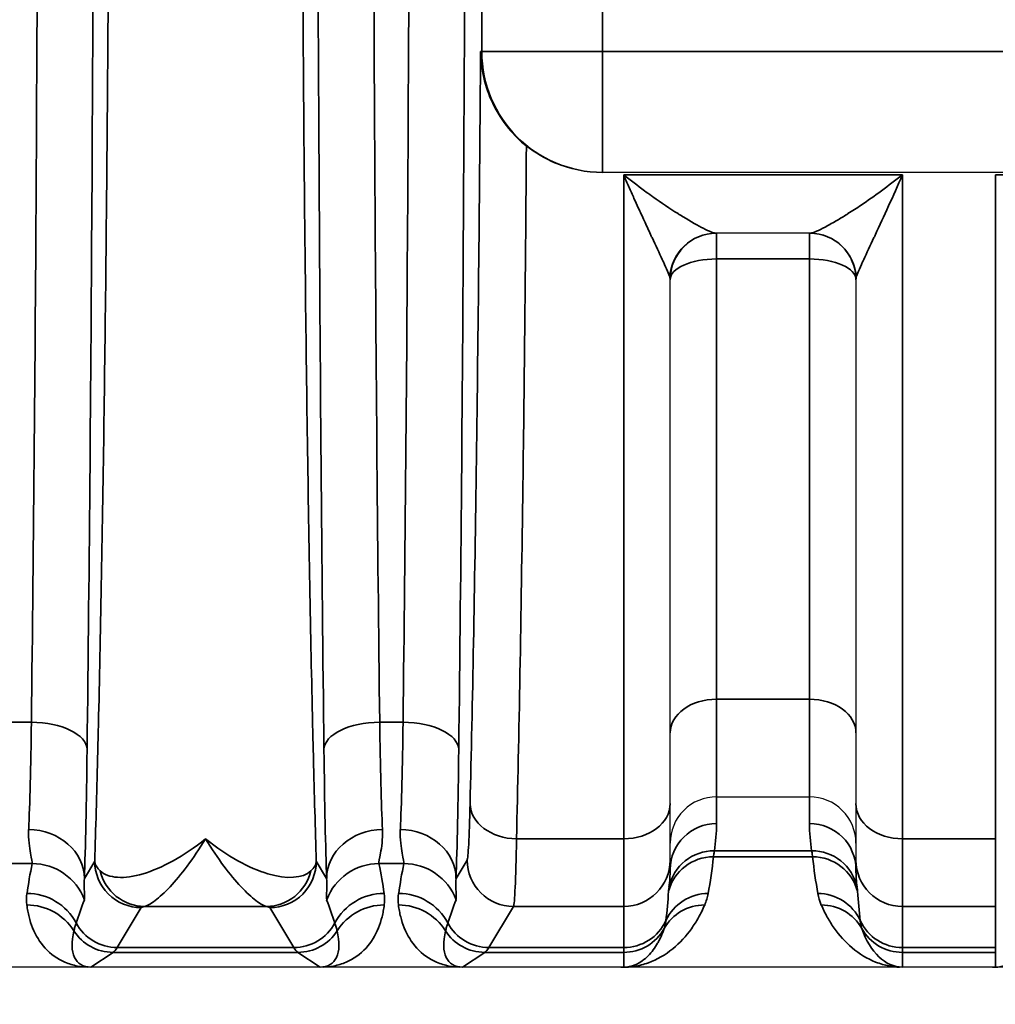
# Model space of a CAD drawing. Header units: millimetres. Extents: x 399 to 6233, y -1870 to 1602.
# Tile 228 of 256: x 6055 to 6066, y -533 to -522. Entities that reach past the tile are written whole.
import ezdxf

# ---------------------------------------------------------------- set-up
doc = ezdxf.new("R2010")
doc.units = ezdxf.units.MM
for name, color, linetype, lineweight in [('AM_5', 3, 'Continuous', 25), ('可見 (ISO)', 7, 'Continuous', 25), ('窄部可見 (ISO)', 7, 'Continuous', 35)]:
    doc.layers.add(name, color=color, linetype=linetype, lineweight=lineweight)
doc.styles.add('尺寸標註', font='romans.shx', dxfattribs={"bigfont": 'CHINESET.SHX'})
doc.dimstyles.new('CNS1$0', dxfattribs={"dimtxt": 2.5, "dimasz": 2.5, "dimexe": 1, "dimexo": 1, "dimgap": 1.5, "dimtad": 1, "dimtoh": 1, "dimdec": 1, "dimdsep": 46, "dimtxsty": '尺寸標註', "dimcen": 0, "dimclrd": 2, "dimclre": 2, "dimclrt": 1, "dimadec": 0, "dimazin": 2, "dimtp": 0.1, "dimtm": 0.1, "dimtfac": 0.71, "dimtdec": 1, "dimtmove": 0, "dimatfit": 0, "dimfxl": 0, "dimlwd": 13, "dimlwe": 13, "dimarcsym": 0})

# ---------------------------------------------------------------- blocks, each defined once
blk = doc.blocks.new('*D346')
at = {"layer": 'AM_5', "color": 2, "lineweight": 13}
for p, q in [((6110.218, -518.066), (6110.218, -550.64)), ((5949.518, -534.298), (5949.518, -550.64)), ((6107.718, -549.64), (5952.018, -549.64))]:
    blk.add_line(p, q, dxfattribs=at)
at = {"layer": 'AM_5', "color": 2, "lineweight": -2}
for points in [[(5952.018, -549.224), (5952.018, -550.057), (5949.518, -549.64)], [(6107.718, -549.224), (6107.718, -550.057), (6110.218, -549.64)]]:
    blk.add_solid(points, dxfattribs=at)
at = {"layer": 'Defpoints', "color": 0, "lineweight": -2}
for p in [(6110.218, -517.066), (5949.518, -533.298), (5949.518, -549.64)]:
    blk.add_point(p, dxfattribs=at)
at = {"layer": 'AM_5', "color": 1, "insert": (6037.096, -546.89), "char_height": 2.5, "attachment_point": 5, "style": '尺寸標註'}
blk.add_mtext('160.7', dxfattribs=at)

msp = doc.modelspace()

# ---------------------------------------------------------------- linework, layer by layer
at = {"layer": '可見 (ISO)'}
for p, q in [((6061.541, -523.91), (6061.529, -523.91)), ((6072.995, -523.91), (6061.541, -523.91)), ((6063.774, -524.566), (6062.762, -524.566)), ((6062.268, -530.706), (6062.268, -525.066)), ((6064.268, -525.066), (6064.268, -530.706)), ((6062.768, -530.632), (6063.768, -530.632)), ((6062.268, -531.313), (6062.268, -530.706)), ((6064.268, -530.706), (6064.268, -531.313)), ((6062.268, -531.313), (6062.268, -531.416)), ((6064.268, -531.416), (6064.268, -531.313)), ((6094.268, -532.466), (5989.768, -532.466))]:
    msp.add_line(p, q, dxfattribs=at)
for centre, radius, start, end in [((6062.768, -525.066), 0.5, 90, 180), ((6063.768, -525.066), 0.5, 0, 90), ((6063.683, -527.566), 3, 119.0342, 119.0345)]:
    msp.add_arc(centre, radius, start, end, dxfattribs=at)
for centre, major_axis, ratio, start_param, end_param in [((6061.734, -532.466), (-0.0458, 0), 0.011785, 1.608083, 2.388729), ((6065.735, -532.466), (-0.0445, 0), 0.011575, 1.588559, 2.388366)]:
    msp.add_ellipse(centre, major_axis=major_axis, ratio=ratio, start_param=start_param, end_param=end_param, dxfattribs=at)
for points, knots in [([(6060.228, -522.61), (6060.228, -522.612), (6060.228, -522.614), (6060.229, -522.707), (6060.239, -522.799), (6060.281, -522.984), (6060.313, -523.077), (6060.402, -523.263), (6060.46, -523.354), (6060.587, -523.508), (6060.652, -523.572), (6060.721, -523.627)], [-0.000535, -0.000535, -0.000535, -0.000535, 0, 0, 0.0290077, 0.0290077, 0.0592099, 0.0592099, 0.0917988, 0.0917988, 0.1194025, 0.1194025, 0.1194025, 0.1194025]), ([(6061.529, -523.91), (6061.364, -523.91), (6061.188, -523.877), (6060.917, -523.763), (6060.813, -523.7), (6060.721, -523.627)], [0, 0, 0, 0, 0.04960186, 0.04960186, 0.08439113, 0.08439113, 0.08439113, 0.08439113]), ([(6062.768, -530.632), (6062.636, -530.632), (6062.506, -530.686), (6062.414, -530.778), (6062.322, -530.87), (6062.268, -531.001), (6062.268, -531.131)], [0, 0, 0, 0, 0.0003907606, 0.0003907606, 0.0003907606, 0.0007815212, 0.0007815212, 0.0007815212, 0.0007815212]), ([(6064.268, -531.131), (6064.268, -531), (6064.213, -530.87), (6064.121, -530.778), (6064.029, -530.686), (6063.9, -530.632), (6063.768, -530.632)], [-0.0000151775, -0.0000151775, -0.0000151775, -0.0000151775, 0.0003793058, 0.0003793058, 0.0003793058, 0.0007737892, 0.0007737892, 0.0007737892, 0.0007737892]), ([(6056.035, -532.466), (6056.031, -532.466), (6056.026, -532.466), (6056.02, -532.466), (6056.013, -532.466), (6056.006, -532.466), (6055.999, -532.466)], [-0.00000491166, -0.00000491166, -0.00000491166, -0.00000491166, 0.00001268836, 0.00001268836, 0.00001268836, 0.00003478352, 0.00003478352, 0.00003478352, 0.00003478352]), ([(6058.537, -532.466), (6058.53, -532.466), (6058.522, -532.466), (6058.516, -532.466), (6058.51, -532.466), (6058.505, -532.466), (6058.501, -532.466)], [0.00000000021, 0.00000000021, 0.00000000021, 0.00000000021, 0.00002113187, 0.00002113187, 0.00002113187, 0.0000394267, 0.0000394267, 0.0000394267, 0.0000394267]), ([(6060.035, -532.466), (6060.029, -532.466), (6060.023, -532.466), (6060.016, -532.466), (6060.01, -532.466), (6060.004, -532.466), (6059.999, -532.466)], [-0.00000491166, -0.00000491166, -0.00000491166, -0.00000491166, 0.00001772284, 0.00001772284, 0.00001772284, 0.00003506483, 0.00003506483, 0.00003506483, 0.00003506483]), ([(6064.768, -532.466), (6064.763, -532.466), (6064.758, -532.466), (6064.752, -532.466), (6064.746, -532.466), (6064.741, -532.466), (6064.736, -532.466)], [-0.00000448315, -0.00000448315, -0.00000448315, -0.00000448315, 0.00001417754, 0.00001417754, 0.00001417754, 0.00002981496, 0.00002981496, 0.00002981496, 0.00002981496])]:
    msp.add_open_spline(points, degree=3, knots=knots, dxfattribs=at)
at = {"layer": '窄部可見 (ISO)'}
for p, q in [((6060.241, -522.61), (6060.241, -511.522)), ((6061.541, -511.522), (6061.541, -522.61)), ((6060.228, -522.61), (6060.241, -522.61)), ((6061.541, -522.61), (6060.241, -522.61)), ((6061.541, -522.61), (6072.995, -522.61)), ((6061.541, -523.91), (6061.541, -522.61)), ((6061.768, -523.937), (6064.768, -523.937)), ((6061.768, -523.937), (6061.768, -531.084)), ((6064.768, -531.084), (6064.768, -523.937)), ((6065.768, -523.937), (6065.768, -531.084)), ((6065.768, -523.937), (6068.768, -523.937)), ((6062.768, -524.842), (6062.768, -524.566)), ((6063.768, -524.842), (6063.768, -524.566)), ((6063.768, -524.842), (6062.768, -524.842)), ((6062.768, -529.582), (6062.768, -524.842)), ((6063.768, -524.842), (6063.768, -529.582)), ((6062.768, -529.582), (6063.768, -529.582)), ((6062.768, -530.632), (6062.768, -529.582)), ((6063.768, -529.582), (6063.768, -530.632)), ((6055.142, -529.828), (6055.393, -529.828)), ((6059.142, -529.828), (6059.393, -529.828)), ((6062.768, -530.632), (6062.768, -530.92)), ((6063.768, -530.92), (6063.768, -530.632)), ((6060.615, -531.084), (6061.768, -531.084)), ((6061.768, -531.084), (6061.768, -531.813)), ((6064.768, -531.084), (6065.768, -531.084)), ((6064.768, -531.813), (6064.768, -531.084)), ((6065.768, -531.084), (6065.768, -531.813)), ((6062.744, -531.215), (6063.791, -531.215)), ((6055.402, -531.351), (6055.134, -531.351)), ((6055.964, -531.511), (6056.075, -531.326)), ((6058.46, -531.326), (6058.571, -531.511)), ((6059.402, -531.351), (6059.134, -531.351)), ((6059.964, -531.511), (6060.083, -531.313)), ((6063.801, -531.278), (6062.734, -531.278)), ((6056.575, -531.825), (6056.317, -532.256)), ((6057.924, -531.813), (6056.611, -531.813)), ((6058.218, -532.256), (6057.96, -531.825)), ((6060.583, -531.813), (6060.317, -532.256)), ((6061.768, -531.813), (6060.583, -531.813)), ((6061.768, -532.256), (6061.768, -531.813)), ((6065.768, -531.813), (6064.768, -531.813)), ((6064.768, -531.813), (6064.768, -532.256)), ((6065.768, -532.256), (6065.768, -531.813)), ((6056.273, -532.307), (6056.035, -532.466)), ((6058.262, -532.307), (6056.273, -532.307)), ((6056.317, -532.256), (6058.218, -532.256)), ((6058.501, -532.466), (6058.262, -532.307)), ((6060.273, -532.307), (6060.035, -532.466)), ((6061.768, -532.307), (6060.273, -532.307)), ((6060.317, -532.256), (6061.768, -532.256)), ((6061.768, -532.256), (6061.768, -532.307)), ((6061.768, -532.466), (6061.768, -532.307)), ((6064.768, -532.256), (6065.768, -532.256)), ((6064.768, -532.307), (6064.768, -532.256)), ((6065.768, -532.307), (6064.768, -532.307)), ((6064.768, -532.307), (6064.768, -532.466)), ((6065.768, -532.256), (6065.768, -532.307)), ((6065.768, -532.466), (6065.768, -532.307))]:
    msp.add_line(p, q, dxfattribs=at)
for centre, major_axis, ratio, start_param, end_param in [((6054.908, -517.066), (0, -26), 0.02143, 1.057724, 1.570796), ((6058.908, -517.066), (0, -26), 0.02143, 1.057724, 1.570796), ((6061.541, -522.61), (0, -1.3), 0.999781, 4.712389, 6.283185), ((6062.762, -525.066), (0, 0.5), 0.995128, 0, 1.522394), ((6063.774, -525.066), (0, 0.5), 0.995128, 4.760791, 6.283185), ((6062.768, -525.066), (-0.5, 0), 0.448818, 4.712389, 6.283185), ((6063.768, -525.066), (0.5, 0), 0.448818, 0, 1.570796), ((6062.768, -529.943), (-0.5, 0), 0.722416, 4.712389, 6.283185), ((6063.768, -529.943), (0.5, 0), 0.722416, 0, 1.570796), ((6055.338, -528.754), (-0.007, -2.58), 0.02502, 0.526295, 1.141522), ((6055.393, -530.123), (0.6, -0.007), 0.49083, 0.024039, 1.576589), ((6059.142, -530.123), (-0.6, -0.007), 0.49083, 4.706597, 6.259146), ((6059.198, -528.754), (0.007, -2.58), 0.02502, 5.141663, 5.756891), ((6059.338, -528.754), (-0.007, -2.58), 0.02502, 0.526295, 1.141522), ((6059.393, -530.123), (0.6, -0.007), 0.49083, 0.024039, 1.576589), ((6055.937, -528.834), (0.007, 3.096), 0.02085, 3.667868, 4.283101), ((6058.598, -528.834), (-0.007, 3.096), 0.02085, 2.000085, 2.615317), ((6059.937, -528.834), (0.007, 3.096), 0.02085, 3.667868, 4.283101), ((6060.084, -529.204), (-0.003, -2.11), 0.022449, 0.037453, 0.779212), ((6060.615, -530.706), (-0.5, 0.012), 0.756341, 0.032019, 1.589117), ((6061.768, -530.706), (0.5, 0), 0.756436, 4.712389, 6.283185), ((6064.768, -530.706), (-0.5, 0), 0.756436, 0, 1.570796), ((6062.768, -531.416), (-0.5, 0), 0.991894, 4.712389, 6.283185), ((6062.262, -530.994), (-0.052, -0.974), 0.515671, 1.369912, 1.674524), ((6064.273, -530.994), (0.052, -0.974), 0.515671, 4.608661, 4.913273), ((6063.768, -531.416), (0.5, 0), 0.991894, 0, 1.570796), ((6055.364, -531.511), (0.6, -0.023), 0.876399, 0.0435, 1.604216), ((6059.171, -531.511), (-0.6, -0.023), 0.876399, 4.678969, 6.239685), ((6059.364, -531.511), (0.6, -0.023), 0.876399, 0.0435, 1.604216), ((6060.584, -529.282), (0.003, 2.532), 0.018707, 3.179035, 3.920792), ((6062.744, -531.71), (-0.494, 0.079), 0.99169, 4.869348, 6.224987), ((6063.791, -531.71), (0.494, 0.079), 0.99169, 0.058198, 1.413837), ((6056.123, -530.917), (-0.587, -1.898), 0.297416, 5.033605, 5.211679), ((6055.402, -531.95), (0.588, -0.12), 0.998201, 0.559467, 1.77166), ((6057.456, -531.311), (-1.005, 0.004), 0.337804, 2.79924, 3.112734), ((6059.134, -531.95), (0.588, 0.12), 0.998201, 1.369933, 2.582126), ((6058.413, -530.917), (0.587, -1.898), 0.297416, 1.071506, 1.249581), ((6060.123, -530.917), (-0.587, -1.898), 0.297416, 5.033605, 5.211679), ((6059.402, -531.95), (-0.588, 0.12), 0.998201, 3.70106, 4.913253), ((6060.583, -531.313), (-0.429, 0.257), 0.999172, 0.54067, 2.110736), ((6061.768, -531.313), (0.5, 0), 0.999391, 4.712389, 6.283185), ((6062.734, -531.777), (-0.497, 0.054), 0.998252, 4.819575, 6.131234), ((6062.216, -531.044), (-0.126, -1.734), 0.309252, 1.221866, 1.457857), ((6064.32, -531.044), (0.126, -1.734), 0.309252, 4.825328, 5.06132), ((6063.801, -531.777), (0.497, 0.054), 0.998252, 0.151951, 1.463611), ((6064.768, -531.313), (-0.5, 0), 0.999391, 0, 1.570796), ((6056.611, -531.313), (0.093, -0.491), 0.982993, 4.763177, 6.091983), ((6057.924, -531.313), (-0.093, -0.491), 0.982993, 0.191203, 1.520008), ((6061.768, -531.416), (0, 0.876), 0.570857, 4.496293, 4.712389), ((6064.768, -531.416), (0, 0.876), 0.570857, 1.570796, 1.786892), ((6055.346, -532.271), (0.594, -0.083), 0.998238, 0.627947, 1.709607), ((6059.189, -532.271), (0.594, 0.083), 0.998238, 1.431986, 2.513646), ((6059.346, -532.271), (-0.594, 0.083), 0.998238, 3.769539, 4.851199), ((6061.768, -531.147), (0, 1.961), 0.255034, 4.282281, 4.453176), ((6062.677, -532.173), (-0.492, 0.092), 0.998212, 4.896417, 6.037237), ((6063.859, -532.173), (0.492, 0.092), 0.998212, 0.245949, 1.386768), ((6064.768, -531.147), (0, 1.961), 0.255034, 1.830009, 2.000904), ((6055.344, -532.395), (0.595, 0.075), 0.998245, 0.438747, 1.445107), ((6056.77, -531.001), (1.006, 2.097), 0.194686, 2.022352, 2.15293), ((6057.765, -531.001), (-1.006, 2.097), 0.194686, 4.130256, 4.260833), ((6059.191, -532.395), (0.595, -0.075), 0.998245, 1.696485, 2.702846), ((6059.344, -532.395), (-0.595, -0.075), 0.998245, 3.58034, 4.5867), ((6060.77, -531.001), (1.006, 2.097), 0.194686, 2.022352, 2.15293), ((6062.64, -532.296), (-0.46, 0.197), 0.997957, 5.115617, 6.17612), ((6063.895, -532.296), (0.46, 0.197), 0.997957, 0.107065, 1.167568), ((6056.317, -531.756), (-0.429, 0.257), 0.999172, 1.028727, 2.110736), ((6058.218, -531.756), (-0.429, -0.257), 0.999172, 1.030857, 2.112865), ((6060.317, -531.756), (-0.429, 0.257), 0.999172, 1.028727, 2.110736), ((6061.768, -531.756), (-0.5, 0), 0.999391, 1.570796, 2.711485), ((6064.768, -531.756), (-0.5, 0), 0.999391, 0.430108, 1.570796), ((6056.548, -531.624), (0.641, 0.802), 0.399262, 2.444096, 3.45076), ((6056.273, -531.807), (-0.277, 0.416), 0.999683, 1.546818, 2.553481), ((6058.262, -531.807), (-0.277, -0.416), 0.999683, 0.588111, 1.594775), ((6057.987, -531.624), (-0.641, 0.802), 0.399262, 2.832426, 3.839089), ((6060.548, -531.624), (0.641, 0.802), 0.399262, 2.444096, 3.45076), ((6060.273, -531.807), (-0.277, 0.416), 0.999683, 1.546818, 2.553481), ((6061.768, -531.807), (-0.5, 0), 0.999903, 1.570796, 2.630736), ((6064.768, -531.807), (-0.5, 0), 0.999903, 0.510856, 1.570796), ((6064.768, -531.655), (0, 0.811), 0.616376, 2.081653, 3.141593), ((6056.244, -432.273), (0, -100.043), 0.020838, 0.01396, 0.034899), ((6058.291, -432.273), (0, -100.043), 0.020838, 6.248286, 6.269226), ((6060.244, -432.273), (0, -100.043), 0.020838, 0.01396, 0.034899)]:
    msp.add_ellipse(centre, major_axis=major_axis, ratio=ratio, start_param=start_param, end_param=end_param, dxfattribs=at)
for points, knots in [([(6056.075, -531.326), (6056.086, -530.979), (6056.096, -530.606), (6056.106, -530.217), (6056.108, -530.154), (6056.109, -530.089), (6056.111, -530.024), (6056.122, -529.56), (6056.133, -529.064), (6056.142, -528.545), (6056.152, -528.027), (6056.161, -527.483), (6056.17, -526.913), (6056.178, -526.344), (6056.186, -525.746), (6056.193, -525.13), (6056.196, -524.869), (6056.198, -524.605), (6056.201, -524.338), (6056.205, -523.974), (6056.208, -523.604), (6056.211, -523.229), (6056.216, -522.578), (6056.221, -521.908), (6056.224, -521.223), (6056.231, -519.853), (6056.235, -518.467), (6056.235, -517.066), (6056.235, -515.665), (6056.231, -514.28), (6056.224, -512.909), (6056.219, -511.829), (6056.211, -510.789), (6056.201, -509.794), (6056.198, -509.527), (6056.196, -509.263), (6056.193, -509.002), (6056.186, -508.386), (6056.178, -507.789), (6056.17, -507.219), (6056.161, -506.65), (6056.152, -506.106), (6056.142, -505.587), (6056.133, -505.068), (6056.122, -504.572), (6056.111, -504.108), (6056.109, -504.043), (6056.108, -503.978), (6056.106, -503.915), (6056.096, -503.526), (6056.086, -503.153), (6056.075, -502.806)], [0.0267397, 0.0267397, 0.0267397, 0.0267397, 0.0775919, 0.0775919, 0.0775919, 0.0858976, 0.0858976, 0.0858976, 0.1450554, 0.1450554, 0.1450554, 0.2042133, 0.2042133, 0.2042133, 0.2633711, 0.2633711, 0.2633711, 0.2884173, 0.2884173, 0.2884173, 0.322529, 0.322529, 0.322529, 0.3816868, 0.3816868, 0.3816868, 0.5, 0.5, 0.5, 0.6183182, 0.6183182, 0.6183182, 0.7115983, 0.7115983, 0.7115983, 0.7366339, 0.7366339, 0.7366339, 0.7957918, 0.7957918, 0.7957918, 0.8549496, 0.8549496, 0.8549496, 0.9141075, 0.9141075, 0.9141075, 0.9224155, 0.9224155, 0.9224155, 0.9732653, 0.9732653, 0.9732653, 0.9732653]), ([(6058.46, -502.806), (6058.449, -503.153), (6058.439, -503.526), (6058.429, -503.915), (6058.428, -503.978), (6058.426, -504.043), (6058.424, -504.108), (6058.413, -504.572), (6058.403, -505.068), (6058.393, -505.587), (6058.383, -506.105), (6058.374, -506.649), (6058.366, -507.219), (6058.357, -507.789), (6058.349, -508.386), (6058.343, -509.002), (6058.34, -509.263), (6058.337, -509.527), (6058.334, -509.794), (6058.331, -510.158), (6058.327, -510.528), (6058.324, -510.903), (6058.319, -511.554), (6058.315, -512.225), (6058.311, -512.909), (6058.304, -514.279), (6058.3, -515.665), (6058.3, -517.066), (6058.3, -518.467), (6058.304, -519.853), (6058.311, -521.223), (6058.317, -522.303), (6058.325, -523.343), (6058.334, -524.338), (6058.337, -524.605), (6058.34, -524.869), (6058.343, -525.13), (6058.349, -525.746), (6058.357, -526.343), (6058.366, -526.913), (6058.374, -527.482), (6058.383, -528.026), (6058.393, -528.545), (6058.403, -529.064), (6058.413, -529.56), (6058.424, -530.024), (6058.426, -530.089), (6058.428, -530.154), (6058.429, -530.217), (6058.439, -530.606), (6058.449, -530.979), (6058.46, -531.326)], [0.0267397, 0.0267397, 0.0267397, 0.0267397, 0.0775919, 0.0775919, 0.0775919, 0.0858976, 0.0858976, 0.0858976, 0.1450554, 0.1450554, 0.1450554, 0.2042133, 0.2042133, 0.2042133, 0.2633711, 0.2633711, 0.2633711, 0.2884173, 0.2884173, 0.2884173, 0.322529, 0.322529, 0.322529, 0.3816868, 0.3816868, 0.3816868, 0.5, 0.5, 0.5, 0.6183182, 0.6183182, 0.6183182, 0.7115983, 0.7115983, 0.7115983, 0.7366339, 0.7366339, 0.7366339, 0.7957918, 0.7957918, 0.7957918, 0.8549496, 0.8549496, 0.8549496, 0.9141075, 0.9141075, 0.9141075, 0.9224155, 0.9224155, 0.9224155, 0.9732653, 0.9732653, 0.9732653, 0.9732653]), ([(6058.542, -530.123), (6058.519, -528.141), (6058.501, -526.015), (6058.489, -523.815), (6058.476, -521.615), (6058.47, -519.341), (6058.47, -517.066), (6058.47, -514.791), (6058.476, -512.517), (6058.489, -510.317), (6058.501, -508.117), (6058.519, -505.991), (6058.542, -504.009)], [2.628521, 2.628521, 2.628521, 2.628521, 2.885057, 2.885057, 2.885057, 3.141593, 3.141593, 3.141593, 3.398129, 3.398129, 3.398129, 3.654665, 3.654665, 3.654665, 3.654665]), ([(6059.142, -504.304), (6059.119, -506.241), (6059.101, -508.318), (6059.076, -512.62), (6059.07, -514.843), (6059.07, -519.289), (6059.076, -521.513), (6059.101, -525.814), (6059.119, -527.891), (6059.142, -529.828)], [2.628521, 2.628521, 2.628521, 2.628521, 2.885057, 2.885057, 3.141593, 3.141593, 3.398129, 3.398129, 3.654665, 3.654665, 3.654665, 3.654665]), ([(6056.065, -517.066), (6056.065, -519.341), (6056.059, -521.615), (6056.047, -523.815), (6056.035, -526.015), (6056.017, -528.141), (6055.993, -530.123)], [0, 0, 0, 0, 0.256536, 0.256536, 0.256536, 0.5130721, 0.5130721, 0.5130721, 0.5130721]), ([(6060.065, -517.066), (6060.065, -519.341), (6060.059, -521.615), (6060.047, -523.815), (6060.035, -526.015), (6060.017, -528.141), (6059.993, -530.123)], [0, 0, 0, 0, 0.256536, 0.256536, 0.256536, 0.5130721, 0.5130721, 0.5130721, 0.5130721]), ([(6060.115, -530.706), (6060.141, -529.641), (6060.164, -528.386), (6060.183, -527.001), (6060.202, -525.634), (6060.217, -524.141), (6060.228, -522.61)], [2.2837463, 2.2837463, 2.2837463, 2.2837463, 2.5580197, 2.5580197, 2.5580197, 2.829041, 2.829041, 2.829041, 2.829041]), ([(6060.721, -523.627), (6060.712, -524.895), (6060.699, -526.128), (6060.683, -527.277), (6060.664, -528.697), (6060.641, -529.987), (6060.615, -531.084)], [3.503514, 3.503514, 3.503514, 3.503514, 3.7252869, 3.7252869, 3.7252869, 3.999439, 3.999439, 3.999439, 3.999439]), ([(6062.265, -525.042), (6062.26, -525.024), (6062.251, -525), (6062.24, -524.973), (6062.228, -524.943), (6062.213, -524.91), (6062.196, -524.874), (6062.192, -524.866), (6062.188, -524.857), (6062.184, -524.848), (6062.151, -524.777), (6062.113, -524.696), (6062.073, -524.611), (6062.068, -524.6), (6062.063, -524.59), (6062.058, -524.579), (6062.036, -524.53), (6062.012, -524.48), (6061.989, -524.429), (6061.968, -524.384), (6061.947, -524.338), (6061.925, -524.291), (6061.91, -524.258), (6061.895, -524.224), (6061.879, -524.19), (6061.861, -524.149), (6061.842, -524.107), (6061.824, -524.065), (6061.805, -524.023), (6061.786, -523.98), (6061.768, -523.937)], [0, 0, 0, 0, 0.000170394, 0.000170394, 0.000170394, 0.00035746, 0.00035746, 0.00035746, 0.000401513, 0.000401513, 0.000401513, 0.000758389, 0.000758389, 0.000758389, 0.000803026, 0.000803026, 0.000803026, 0.001003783, 0.001003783, 0.001003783, 0.001179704, 0.001179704, 0.001179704, 0.001304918, 0.001304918, 0.001304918, 0.001455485, 0.001455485, 0.001455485, 0.001606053, 0.001606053, 0.001606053, 0.001606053]), ([(6061.768, -523.937), (6061.842, -523.996), (6061.918, -524.053), (6061.992, -524.108), (6062.017, -524.126), (6062.042, -524.144), (6062.066, -524.161), (6062.072, -524.165), (6062.077, -524.169), (6062.083, -524.173), (6062.175, -524.238), (6062.266, -524.3), (6062.353, -524.354), (6062.362, -524.36), (6062.37, -524.365), (6062.379, -524.371), (6062.461, -524.422), (6062.539, -524.467), (6062.606, -524.502), (6062.612, -524.505), (6062.619, -524.508), (6062.625, -524.511), (6062.658, -524.528), (6062.688, -524.542), (6062.712, -524.552), (6062.735, -524.561), (6062.753, -524.566), (6062.762, -524.566)], [-0.000006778, -0.000006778, -0.000006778, -0.000006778, 0.000287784, 0.000287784, 0.000287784, 0.000385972, 0.000385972, 0.000385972, 0.000408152, 0.000408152, 0.000408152, 0.000778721, 0.000778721, 0.000778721, 0.000816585, 0.000816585, 0.000816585, 0.001171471, 0.001171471, 0.001171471, 0.001205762, 0.001205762, 0.001205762, 0.001389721, 0.001389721, 0.001389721, 0.00156422, 0.00156422, 0.00156422, 0.00156422]), ([(6063.774, -524.566), (6063.782, -524.566), (6063.8, -524.561), (6063.823, -524.552), (6063.847, -524.542), (6063.877, -524.528), (6063.91, -524.511), (6063.917, -524.508), (6063.923, -524.505), (6063.929, -524.502), (6063.966, -524.482), (6064.007, -524.46), (6064.049, -524.435), (6064.084, -524.415), (6064.119, -524.394), (6064.156, -524.371), (6064.165, -524.365), (6064.174, -524.36), (6064.182, -524.354), (6064.228, -524.325), (6064.275, -524.295), (6064.323, -524.263), (6064.466, -524.166), (6064.618, -524.055), (6064.768, -523.937)], [0, 0, 0, 0, 0.000175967, 0.000175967, 0.000175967, 0.000359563, 0.000359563, 0.000359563, 0.000393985, 0.000393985, 0.000393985, 0.000590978, 0.000590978, 0.000590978, 0.000749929, 0.000749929, 0.000749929, 0.000787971, 0.000787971, 0.000787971, 0.000984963, 0.000984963, 0.000984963, 0.001575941, 0.001575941, 0.001575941, 0.001575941]), ([(6064.768, -523.937), (6064.668, -524.167), (6064.568, -524.385), (6064.477, -524.579), (6064.472, -524.59), (6064.467, -524.601), (6064.462, -524.611), (6064.422, -524.696), (6064.384, -524.777), (6064.351, -524.848), (6064.347, -524.857), (6064.343, -524.866), (6064.339, -524.874), (6064.323, -524.91), (6064.307, -524.944), (6064.295, -524.973), (6064.284, -525), (6064.275, -525.024), (6064.271, -525.042)], [-0.000007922, -0.000007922, -0.000007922, -0.000007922, 0.000792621, 0.000792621, 0.000792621, 0.000836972, 0.000836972, 0.000836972, 0.001192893, 0.001192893, 0.001192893, 0.001236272, 0.001236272, 0.001236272, 0.001422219, 0.001422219, 0.001422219, 0.001593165, 0.001593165, 0.001593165, 0.001593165]), ([(6055.402, -531.351), (6055.405, -531.337), (6055.396, -531.3), (6055.373, -531.178), (6055.359, -531.093), (6055.364, -530.985)], [0, 0, 0, 0, 0.000661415, 0.000661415, 0.001322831, 0.001322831, 0.001322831, 0.001322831]), ([(6059.171, -530.985), (6059.176, -531.093), (6059.163, -531.177), (6059.14, -531.299), (6059.13, -531.337), (6059.134, -531.351)], [0, 0, 0, 0, 0.000661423, 0.000661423, 0.001322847, 0.001322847, 0.001322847, 0.001322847]), ([(6059.402, -531.351), (6059.405, -531.337), (6059.396, -531.3), (6059.373, -531.178), (6059.359, -531.093), (6059.364, -530.985)], [0, 0, 0, 0, 0.000661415, 0.000661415, 0.001322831, 0.001322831, 0.001322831, 0.001322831]), ([(6056.134, -531.43), (6056.178, -531.471), (6056.243, -531.494), (6056.322, -531.499), (6056.401, -531.504), (6056.495, -531.491), (6056.595, -531.461), (6056.797, -531.401), (6057.032, -531.273), (6057.268, -531.084)], [0, 0, 0, 0, 0.000558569, 0.000558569, 0.000558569, 0.001117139, 0.001117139, 0.001117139, 0.002234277, 0.002234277, 0.002234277, 0.002234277]), ([(6057.268, -531.084), (6057.135, -531.302), (6057.003, -531.476), (6056.827, -531.663), (6056.772, -531.713), (6056.678, -531.785), (6056.638, -531.806), (6056.611, -531.813)], [-0.000011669, -0.000011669, -0.000011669, -0.000011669, 0.001066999, 0.001066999, 0.001606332, 0.001606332, 0.002145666, 0.002145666, 0.002145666, 0.002145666]), ([(6057.268, -531.084), (6057.503, -531.272), (6057.735, -531.4), (6057.939, -531.461), (6058.143, -531.521), (6058.314, -531.512), (6058.402, -531.43)], [-0.00001122, -0.00001122, -0.00001122, -0.00001122, 0.001104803, 0.001104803, 0.001104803, 0.002220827, 0.002220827, 0.002220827, 0.002220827]), ([(6057.924, -531.813), (6057.897, -531.806), (6057.857, -531.785), (6057.81, -531.749), (6057.763, -531.713), (6057.708, -531.663), (6057.65, -531.6), (6057.591, -531.538), (6057.529, -531.464), (6057.465, -531.378), (6057.401, -531.292), (6057.334, -531.192), (6057.268, -531.084)], [0, 0, 0, 0, 0.000534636, 0.000534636, 0.000534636, 0.001069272, 0.001069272, 0.001069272, 0.001603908, 0.001603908, 0.001603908, 0.002138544, 0.002138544, 0.002138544, 0.002138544]), ([(6062.744, -531.215), (6062.742, -531.23), (6062.74, -531.243), (6062.738, -531.254), (6062.736, -531.264), (6062.735, -531.272), (6062.734, -531.278)], [0, 0, 0, 0, 0.0003655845, 0.0003655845, 0.0003655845, 0.0006862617, 0.0006862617, 0.0006862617, 0.0006862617]), ([(6063.801, -531.278), (6063.8, -531.272), (6063.799, -531.264), (6063.798, -531.254), (6063.796, -531.243), (6063.794, -531.23), (6063.791, -531.215)], [0, 0, 0, 0, 0.0003206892, 0.0003206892, 0.0003206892, 0.0006862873, 0.0006862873, 0.0006862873, 0.0006862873]), ([(6056.075, -531.326), (6056.075, -531.326), (6056.076, -531.33), (6056.076, -531.332), (6056.076, -531.334), (6056.077, -531.336), (6056.077, -531.338), (6056.078, -531.342), (6056.079, -531.347), (6056.08, -531.351), (6056.083, -531.36), (6056.087, -531.369), (6056.092, -531.377), (6056.099, -531.39), (6056.108, -531.403), (6056.12, -531.416), (6056.124, -531.421), (6056.129, -531.425), (6056.134, -531.43)], [-0.00000006, -0.00000006, -0.00000006, -0.00000006, 0.0000257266, 0.0000257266, 0.0000257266, 0.0000544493, 0.0000544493, 0.0000544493, 0.000111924, 0.000111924, 0.000111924, 0.0002271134, 0.0002271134, 0.0002271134, 0.0003995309, 0.0003995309, 0.0003995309, 0.0004594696, 0.0004594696, 0.0004594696, 0.0004594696]), ([(6056.575, -531.825), (6056.444, -531.825), (6056.314, -531.771), (6056.222, -531.679), (6056.129, -531.586), (6056.075, -531.456), (6056.075, -531.326)], [0, 0, 0, 0, 0.5, 0.5, 0.5, 1, 1, 1, 1]), ([(6058.46, -531.326), (6058.46, -531.456), (6058.406, -531.586), (6058.314, -531.679), (6058.221, -531.771), (6058.091, -531.825), (6057.96, -531.825)], [0, 0, 0, 0, 0.5, 0.5, 0.5, 1, 1, 1, 1]), ([(6055.964, -531.511), (6055.959, -531.576), (6055.962, -531.627), (6055.965, -531.664), (6055.965, -531.665), (6055.965, -531.665), (6055.965, -531.666), (6055.967, -531.704), (6055.968, -531.728), (6055.963, -531.74)], [0, 0, 0, 0, 0.000759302, 0.000759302, 0.000759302, 0.000774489, 0.000774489, 0.000774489, 0.001548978, 0.001548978, 0.001548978, 0.001548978]), ([(6058.572, -531.74), (6058.568, -531.728), (6058.568, -531.704), (6058.571, -531.666), (6058.571, -531.665), (6058.571, -531.664), (6058.571, -531.663), (6058.573, -531.626), (6058.577, -531.576), (6058.571, -531.511)], [0, 0, 0, 0, 0.000774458, 0.000774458, 0.000774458, 0.000793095, 0.000793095, 0.000793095, 0.001548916, 0.001548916, 0.001548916, 0.001548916]), ([(6059.964, -531.511), (6059.959, -531.576), (6059.962, -531.627), (6059.965, -531.664), (6059.965, -531.665), (6059.965, -531.665), (6059.965, -531.666), (6059.967, -531.704), (6059.968, -531.728), (6059.963, -531.74)], [0, 0, 0, 0, 0.000759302, 0.000759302, 0.000759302, 0.000774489, 0.000774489, 0.000774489, 0.001548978, 0.001548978, 0.001548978, 0.001548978]), ([(6062.251, -531.649), (6062.251, -531.644), (6062.252, -531.638), (6062.253, -531.631), (6062.254, -531.623), (6062.255, -531.614), (6062.256, -531.603)], [0, 0, 0, 0, 0.0003365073, 0.0003365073, 0.0003365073, 0.0007195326, 0.0007195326, 0.0007195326, 0.0007195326]), ([(6064.279, -531.603), (6064.281, -531.614), (6064.282, -531.623), (6064.283, -531.631), (6064.283, -531.638), (6064.284, -531.644), (6064.284, -531.649)], [0, 0, 0, 0, 0.0003830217, 0.0003830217, 0.0003830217, 0.0007195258, 0.0007195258, 0.0007195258, 0.0007195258]), ([(6055.999, -532.466), (6055.962, -532.464), (6055.926, -532.46), (6055.89, -532.454), (6055.844, -532.445), (6055.798, -532.431), (6055.755, -532.412), (6055.673, -532.378), (6055.6, -532.326), (6055.541, -532.26), (6055.484, -532.198), (6055.44, -532.124), (6055.407, -532.044), (6055.391, -532.006), (6055.378, -531.965), (6055.368, -531.924), (6055.363, -531.904), (6055.358, -531.884), (6055.354, -531.862), (6055.35, -531.841), (6055.347, -531.819), (6055.344, -531.796)], [0.0321682, 0.0321682, 0.0321682, 0.0321682, 0.1368507, 0.1368507, 0.1368507, 0.2737771, 0.2737771, 0.2737771, 0.5290847, 0.5290847, 0.5290847, 0.7702868, 0.7702868, 0.7702868, 0.8883026, 0.8883026, 0.8883026, 0.9470384, 0.9470384, 0.9470384, 1.0057239, 1.0057239, 1.0057239, 1.0057239]), ([(6059.191, -531.796), (6059.188, -531.819), (6059.185, -531.841), (6059.181, -531.862), (6059.177, -531.884), (6059.172, -531.904), (6059.167, -531.924), (6059.157, -531.965), (6059.144, -532.006), (6059.128, -532.044), (6059.096, -532.124), (6059.051, -532.198), (6058.995, -532.26), (6058.935, -532.326), (6058.862, -532.378), (6058.781, -532.412), (6058.737, -532.431), (6058.692, -532.445), (6058.645, -532.454), (6058.609, -532.46), (6058.573, -532.464), (6058.537, -532.466)], [5.2774615, 5.2774615, 5.2774615, 5.2774615, 5.3361469, 5.3361469, 5.3361469, 5.3948827, 5.3948827, 5.3948827, 5.5128985, 5.5128985, 5.5128985, 5.7541006, 5.7541006, 5.7541006, 6.0094082, 6.0094082, 6.0094082, 6.1463346, 6.1463346, 6.1463346, 6.2510171, 6.2510171, 6.2510171, 6.2510171]), ([(6059.999, -532.466), (6059.962, -532.464), (6059.926, -532.46), (6059.89, -532.454), (6059.844, -532.445), (6059.798, -532.431), (6059.755, -532.412), (6059.673, -532.378), (6059.6, -532.326), (6059.541, -532.26), (6059.484, -532.198), (6059.44, -532.124), (6059.407, -532.044), (6059.391, -532.006), (6059.378, -531.965), (6059.368, -531.924), (6059.363, -531.904), (6059.358, -531.884), (6059.354, -531.862), (6059.35, -531.841), (6059.347, -531.819), (6059.344, -531.796)], [3.1737609, 3.1737609, 3.1737609, 3.1737609, 3.2784434, 3.2784434, 3.2784434, 3.4153698, 3.4153698, 3.4153698, 3.6706773, 3.6706773, 3.6706773, 3.9118795, 3.9118795, 3.9118795, 4.0298953, 4.0298953, 4.0298953, 4.0886311, 4.0886311, 4.0886311, 4.1473165, 4.1473165, 4.1473165, 4.1473165]), ([(6062.64, -531.797), (6062.62, -531.845), (6062.597, -531.89), (6062.573, -531.932), (6062.562, -531.953), (6062.55, -531.973), (6062.537, -531.993), (6062.524, -532.013), (6062.511, -532.032), (6062.497, -532.052), (6062.441, -532.13), (6062.373, -532.205), (6062.297, -532.268), (6062.216, -532.334), (6062.126, -532.386), (6062.034, -532.419), (6061.984, -532.438), (6061.933, -532.45), (6061.884, -532.458), (6061.855, -532.462), (6061.827, -532.465), (6061.799, -532.466)], [5.223245, 5.223245, 5.223245, 5.223245, 5.354552, 5.354552, 5.354552, 5.419355, 5.419355, 5.419355, 5.483883, 5.483883, 5.483883, 5.743378, 5.743378, 5.743378, 6.016313, 6.016313, 6.016313, 6.164539, 6.164539, 6.164539, 6.251487, 6.251487, 6.251487, 6.251487]), ([(6064.736, -532.466), (6064.7, -532.465), (6064.662, -532.46), (6064.624, -532.453), (6064.577, -532.444), (6064.528, -532.43), (6064.48, -532.411), (6064.391, -532.376), (6064.304, -532.324), (6064.227, -532.258), (6064.153, -532.196), (6064.087, -532.122), (6064.033, -532.045), (6064.02, -532.026), (6064.007, -532.007), (6063.994, -531.987), (6063.982, -531.968), (6063.971, -531.948), (6063.959, -531.928), (6063.937, -531.887), (6063.915, -531.843), (6063.895, -531.797)], [3.173291, 3.173291, 3.173291, 3.173291, 3.287215, 3.287215, 3.287215, 3.430226, 3.430226, 3.430226, 3.695724, 3.695724, 3.695724, 3.948724, 3.948724, 3.948724, 4.011508, 4.011508, 4.011508, 4.074452, 4.074452, 4.074452, 4.201533, 4.201533, 4.201533, 4.201533]), ([(6055.876, -531.99), (6055.871, -532.006), (6055.866, -532.02), (6055.862, -532.033), (6055.858, -532.048), (6055.854, -532.062), (6055.851, -532.074)], [0, 0, 0, 0, 0.001000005, 0.001000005, 0.001000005, 0.002089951, 0.002089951, 0.002089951, 0.002089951]), ([(6058.684, -532.074), (6058.682, -532.063), (6058.678, -532.05), (6058.674, -532.037), (6058.67, -532.022), (6058.665, -532.007), (6058.66, -531.99)], [0, 0, 0, 0, 0.001000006, 0.001000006, 0.001000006, 0.00208995, 0.00208995, 0.00208995, 0.00208995]), ([(6059.876, -531.99), (6059.871, -532.006), (6059.866, -532.02), (6059.862, -532.033), (6059.858, -532.048), (6059.854, -532.062), (6059.851, -532.074)], [0, 0, 0, 0, 0.001000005, 0.001000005, 0.001000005, 0.002089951, 0.002089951, 0.002089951, 0.002089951]), ([(6062.204, -532.051), (6062.208, -532.039), (6062.212, -532.026), (6062.214, -532.012), (6062.218, -531.997), (6062.22, -531.981), (6062.222, -531.964)], [0, 0, 0, 0, 0.001000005, 0.001000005, 0.001000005, 0.002089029, 0.002089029, 0.002089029, 0.002089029]), ([(6064.313, -531.964), (6064.315, -531.98), (6064.317, -531.995), (6064.32, -532.009), (6064.323, -532.024), (6064.327, -532.038), (6064.331, -532.051)], [0, 0, 0, 0, 0.001000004, 0.001000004, 0.001000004, 0.00208903, 0.00208903, 0.00208903, 0.00208903]), ([(6061.768, -532.466), (6061.787, -532.466), (6061.806, -532.464), (6061.826, -532.46), (6061.851, -532.456), (6061.876, -532.448), (6061.901, -532.437), (6061.947, -532.416), (6061.992, -532.384), (6062.032, -532.343), (6062.071, -532.304), (6062.105, -532.258), (6062.133, -532.209), (6062.14, -532.197), (6062.146, -532.185), (6062.152, -532.173), (6062.159, -532.16), (6062.165, -532.148), (6062.171, -532.135), (6062.182, -532.109), (6062.194, -532.081), (6062.204, -532.051)], [0, 0, 0, 0, 0.118718, 0.118718, 0.118718, 0.265807, 0.265807, 0.265807, 0.538343, 0.538343, 0.538343, 0.79846, 0.79846, 0.79846, 0.863202, 0.863202, 0.863202, 0.928222, 0.928222, 0.928222, 1.05994, 1.05994, 1.05994, 1.05994]), ([(6065.768, -532.466), (6065.787, -532.466), (6065.806, -532.464), (6065.826, -532.46), (6065.851, -532.456), (6065.876, -532.448), (6065.901, -532.437), (6065.947, -532.416), (6065.992, -532.384), (6066.032, -532.343), (6066.071, -532.304), (6066.105, -532.258), (6066.133, -532.209), (6066.14, -532.197), (6066.146, -532.185), (6066.152, -532.173), (6066.159, -532.16), (6066.165, -532.148), (6066.171, -532.135), (6066.182, -532.109), (6066.194, -532.081), (6066.204, -532.051)], [0, 0, 0, 0, 0.118718, 0.118718, 0.118718, 0.265807, 0.265807, 0.265807, 0.538343, 0.538343, 0.538343, 0.79846, 0.79846, 0.79846, 0.863202, 0.863202, 0.863202, 0.928222, 0.928222, 0.928222, 1.05994, 1.05994, 1.05994, 1.05994])]:
    msp.add_open_spline(points, degree=3, knots=knots, dxfattribs=at)
for points in [[(6062.268, -525.066), (6062.268, -525.058), (6062.267, -525.05), (6062.265, -525.042)], [(6064.271, -525.042), (6064.269, -525.05), (6064.268, -525.058), (6064.268, -525.066)], [(6055.344, -531.796), (6055.339, -531.755), (6055.34, -531.714), (6055.346, -531.672)], [(6059.189, -531.672), (6059.195, -531.714), (6059.197, -531.755), (6059.191, -531.796)], [(6059.344, -531.796), (6059.339, -531.755), (6059.34, -531.714), (6059.346, -531.672)], [(6062.677, -531.674), (6062.669, -531.715), (6062.658, -531.756), (6062.64, -531.797)], [(6063.895, -531.797), (6063.878, -531.756), (6063.866, -531.715), (6063.859, -531.674)], [(6056.611, -531.813), (6056.589, -531.817), (6056.578, -531.821), (6056.575, -531.825)], [(6057.96, -531.825), (6057.958, -531.821), (6057.946, -531.817), (6057.924, -531.813)]]:
    msp.add_open_spline(points, degree=3, dxfattribs=at)

# ---------------------------------------------------------------- dimensions: what is measured, and where the dimension line sits
at = {"layer": 'AM_5'}
dim = msp.add_linear_dim(base=(5949.518, -549.64), p1=(6110.218, -517.066), p2=(5949.518, -533.298), dimstyle='CNS1$0', override={"dimfxl": 4, "dimarcsym": 1}, dxfattribs=at)
dim.commit()
dim.dimension.update_dxf_attribs({"geometry": '*D346', "text_midpoint": (6037.096, -549.64), "dimtype": 160})

doc.saveas('drawing.dxf')
